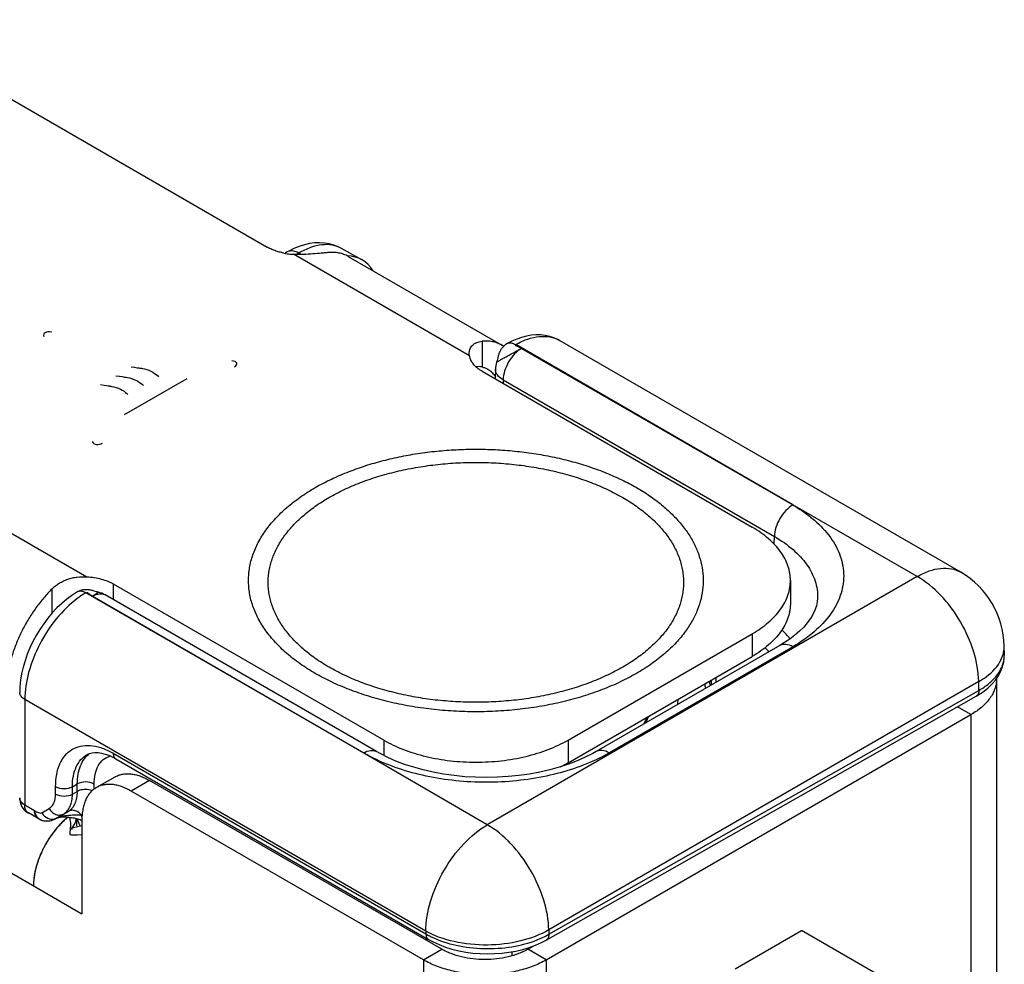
# Model space of a CAD drawing. Header units: inches. Extents: x 0 to 22, y 0 to 17.
# Tile 13 of 29: x 3.3 to 4.4, y 13.8 to 14.9. Entities that reach past the tile are written whole.
import ezdxf

# ---------------------------------------------------------------- set-up
doc = ezdxf.new("R2010")
doc.units = ezdxf.units.IN
doc.header["$LTSCALE"] = 1.21
doc.header["$MEASUREMENT"] = 0
doc.layers.get('0').update_dxf_attribs({"linetype": 'CONTINUOUS'})
for name, color, linetype in [('02___PRT_ALL_AXES', 7, 'CONTINUOUS'), ('03___PRT_ALL_CURVES', 7, 'CONTINUOUS'), ('FEATURES', 7, 'CONTINUOUS')]:
    doc.layers.add(name, color=color, linetype=linetype)

msp = doc.modelspace()

# ---------------------------------------------------------------- linework, layer by layer
at = {"color": 3, "linetype": 'CONTINUOUS'}
for p, q in [((1.9806, 14.6461), (3.3764, 13.8402)), ((4.4292, 14.1102), (4.4292, 11.6152)), ((3.911, 13.7871), (4.3999, 14.0694)), ((4.3999, 14.0694), (4.3999, 13.5126)), ((3.7695, 13.7871), (3.433, 13.9814)), ((3.3593, 13.9506), (3.3532, 13.9451)), ((3.3633, 13.9463), (3.3626, 13.9512)), ((3.3668, 13.9413), (3.3682, 13.9439)), ((3.3764, 13.9488), (3.3764, 13.8402)), ((3.3647, 13.9381), (3.3645, 13.9371)), ((3.3649, 13.9386), (3.3647, 13.9381)), ((3.3649, 13.9386), (3.3665, 13.9408)), ((3.3649, 13.9385), (3.3649, 13.9386)), ((3.3653, 13.9386), (3.3649, 13.9385)), ((3.3699, 13.9399), (3.3653, 13.9386)), ((3.3764, 13.9414), (3.3699, 13.9399)), ((3.3764, 13.9312), (3.371, 13.9308)), ((3.7695, 13.7871), (3.7695, 11.1915)), ((3.911, 13.7871), (3.911, 11.1915))]:
    msp.add_line(p, q, dxfattribs=at)
at = {"color": 7, "linetype": 'CONTINUOUS'}
for p, q in [((3.6128, 14.6019), (3.6103, 14.6004)), ((3.6144, 14.6028), (3.6128, 14.6019)), ((3.6147, 14.6027), (3.6128, 14.6019)), ((3.6204, 14.6058), (3.6144, 14.6028)), ((3.626, 14.6007), (3.6232, 14.5991)), ((3.629, 14.5991), (3.626, 14.6007)), ((3.6988, 14.593), (3.6754, 14.606)), ((4.3881, 14.2333), (3.9261, 14.5001)), ((4.1949, 14.3108), (3.8758, 14.4953)), ((3.8825, 14.491), (4.1949, 14.3108)), ((3.837, 14.4647), (4.1481, 14.285)), ((3.8525, 14.467), (3.8523, 14.4558)), ((3.8613, 14.4547), (3.8612, 14.4507)), ((3.8613, 14.4547), (4.1736, 14.2744)), ((4.3381, 14.2284), (4.1949, 14.3108)), ((4.1733, 14.2656), (4.1736, 14.2744)), ((4.3381, 14.2284), (3.8431, 13.9426)), ((3.7238, 14.0401), (3.4127, 14.2197)), ((4.192, 14.2238), (4.192, 14.1977)), ((3.7004, 14.0253), (3.3808, 14.2095)), ((3.3883, 14.2057), (3.3953, 14.2103)), ((3.7111, 14.0192), (3.3883, 14.2057)), ((3.3933, 14.2109), (3.3903, 14.2117)), ((3.7155, 14.0269), (3.4033, 14.2072)), ((4.2233, 14.2035), (4.2233, 14.2035)), ((3.936, 14.0401), (4.1481, 14.1626)), ((4.1481, 14.1626), (4.1481, 14.1364)), ((4.1798, 14.1489), (3.9683, 14.0269)), ((4.1948, 14.1475), (3.9833, 14.0254)), ((4.4383, 14.1382), (4.4381, 14.1482)), ((3.936, 14.0139), (4.1481, 14.1364)), ((4.4088, 14.1074), (3.9138, 13.8216)), ((4.1009, 14.1072), (4.1007, 14.1033)), ((4.1009, 14.1072), (4.1009, 14.1067)), ((4.409, 14.0973), (4.4088, 14.1074)), ((3.911, 13.81), (4.406, 14.0908)), ((3.9139, 13.8166), (4.409, 14.0973)), ((4.406, 14.0908), (4.4078, 14.0918)), ((4.406, 14.0908), (4.406, 14.0908)), ((4.4078, 14.0918), (4.4138, 14.0957)), ((3.3106, 14.0868), (3.3106, 13.9653)), ((3.7724, 13.8201), (3.3106, 14.0868)), ((4.3999, 14.0694), (4.3842, 14.0784)), ((3.7238, 14.0401), (3.7238, 14.0225)), ((3.936, 14.0401), (3.936, 14.0139)), ((3.3825, 14.0234), (3.3825, 14.0234)), ((3.4124, 14.0249), (3.7725, 13.817)), ((3.4153, 14.0186), (3.7753, 13.8107)), ((3.8431, 13.9426), (3.7111, 14.0192)), ((3.3654, 13.9865), (3.3711, 13.9896)), ((3.3711, 13.981), (3.3711, 13.9896)), ((3.3905, 13.9837), (3.3905, 13.9895)), ((3.4142, 13.9976), (3.393, 13.9854)), ((3.4542, 13.9937), (3.433, 13.9814)), ((3.7908, 13.7993), (3.4542, 13.9937)), ((3.3461, 13.978), (3.3461, 13.9866)), ((3.3654, 13.9779), (3.3654, 13.9865)), ((3.3654, 13.9779), (3.3711, 13.981)), ((3.3876, 13.9822), (3.3844, 13.983)), ((3.3219, 13.9588), (3.3106, 13.9653)), ((3.3261, 13.9497), (3.3147, 13.9562)), ((3.3219, 13.9588), (3.3223, 13.9569)), ((3.3302, 13.9565), (3.3386, 13.9614)), ((3.3467, 13.9501), (3.3551, 13.955)), ((3.3471, 13.9502), (3.3608, 13.9581)), ((3.3551, 13.955), (3.3608, 13.9581)), ((3.3762, 13.9519), (3.376, 13.9536)), ((3.3451, 13.9491), (3.3458, 13.9495)), ((3.3457, 13.9494), (3.3451, 13.9491)), ((3.3457, 13.9494), (3.3458, 13.9495)), ((3.3471, 13.9502), (3.3458, 13.9495)), ((3.347, 13.9502), (3.3471, 13.9502)), ((3.3488, 13.9508), (3.3497, 13.9511)), ((3.3497, 13.9511), (3.3508, 13.9513)), ((3.37, 13.9498), (3.37, 13.9413)), ((3.3718, 13.9477), (3.3714, 13.9495)), ((3.3729, 13.9447), (3.3718, 13.9477)), ((3.374, 13.942), (3.3729, 13.9447)), ((3.3644, 13.9385), (3.3646, 13.9372)), ((3.3708, 13.9401), (3.3699, 13.9399)), ((3.3744, 13.9413), (3.374, 13.942)), ((3.7724, 13.8201), (3.7725, 13.817)), ((3.9138, 13.8216), (3.9139, 13.8166)), ((4.1285, 13.777), (4.2048, 13.8211)), ((4.3374, 13.7445), (4.2048, 13.8211)), ((3.773, 13.812), (3.773, 13.8096)), ((3.7695, 13.7871), (3.7908, 13.7993)), ((3.8712, 13.7964), (3.8712, 13.7917)), ((3.8898, 13.7993), (3.8968, 13.8034)), ((3.911, 13.7871), (3.8898, 13.7993))]:
    msp.add_line(p, q, dxfattribs=at)
for points in [[(3.6754, 14.606), (3.6714, 14.608), (3.6664, 14.6099), (3.6611, 14.6114), (3.6556, 14.6122), (3.65, 14.6126), (3.6442, 14.6123), (3.6384, 14.6115), (3.6325, 14.6102), (3.6265, 14.6083), (3.6204, 14.6058)], [(3.9261, 14.5001), (3.9244, 14.501), (3.9198, 14.5031), (3.9149, 14.5048), (3.9098, 14.5059), (3.9045, 14.5065), (3.8991, 14.5066), (3.8936, 14.5061), (3.8881, 14.5051), (3.8825, 14.5036), (3.8769, 14.5017), (3.8712, 14.4992), (3.8659, 14.4964)], [(3.8659, 14.4964), (3.8654, 14.4961), (3.8645, 14.4955), (3.8637, 14.495), (3.863, 14.4944), (3.8623, 14.4938), (3.8616, 14.4931), (3.861, 14.4924), (3.8603, 14.4917), (3.8598, 14.491), (3.8593, 14.4903), (3.8588, 14.4895), (3.8583, 14.4888), (3.8579, 14.488), (3.8575, 14.4872), (3.8572, 14.4864), (3.8568, 14.4857), (3.8565, 14.4849), (3.8562, 14.4841), (3.856, 14.4833), (3.8557, 14.4825), (3.8555, 14.4817), (3.8553, 14.4809), (3.8551, 14.4801), (3.8543, 14.4771)], [(3.8543, 14.4771), (3.8541, 14.4763), (3.8539, 14.4756), (3.8537, 14.475)], [(3.3707, 14.2105), (3.3649, 14.2067), (3.3589, 14.2023), (3.3531, 14.1975), (3.3475, 14.1922), (3.3422, 14.1865), (3.3371, 14.1804), (3.3324, 14.1741), (3.3279, 14.1674), (3.3237, 14.1606), (3.3199, 14.1535), (3.3165, 14.1462), (3.3135, 14.1389), (3.3109, 14.1314), (3.3087, 14.1239), (3.307, 14.1164), (3.3057, 14.109), (3.305, 14.1016), (3.3048, 14.0949)], [(3.3731, 14.2117), (3.3722, 14.2113), (3.3713, 14.2108), (3.3707, 14.2105)], [(3.3903, 14.2117), (3.3895, 14.2119), (3.3887, 14.2121), (3.388, 14.2123), (3.3872, 14.2125), (3.3864, 14.2127), (3.3855, 14.2128), (3.3847, 14.2129), (3.3839, 14.2131), (3.383, 14.2132), (3.3821, 14.2132), (3.3812, 14.2132), (3.3804, 14.2132), (3.3795, 14.2132), (3.3786, 14.2131), (3.3776, 14.213), (3.3767, 14.2128), (3.3758, 14.2126), (3.3749, 14.2123), (3.374, 14.212), (3.3731, 14.2117)], [(3.3953, 14.2103), (3.3948, 14.2105), (3.3941, 14.2107), (3.3933, 14.2109)], [(4.2233, 14.2035), (4.223, 14.1993), (4.222, 14.1946), (4.2203, 14.1897), (4.218, 14.1848), (4.2151, 14.1799), (4.2115, 14.175), (4.2073, 14.1701), (4.2025, 14.1654), (4.1972, 14.1608), (4.1914, 14.1564)], [(4.1914, 14.1564), (4.1853, 14.1523), (4.1798, 14.1489)], [(4.4138, 14.0957), (4.4192, 14.0999), (4.4239, 14.1044), (4.428, 14.1092), (4.4315, 14.1142), (4.4342, 14.1194), (4.4363, 14.1248), (4.4376, 14.1303), (4.4382, 14.1359), (4.4383, 14.1382)], [(4.0624, 14.0812), (4.0625, 14.082), (4.0629, 14.0872)], [(4.0284, 14.0673), (4.0271, 14.0637), (4.0252, 14.0597)], [(4.0232, 14.0586), (4.025, 14.0617), (4.0274, 14.0667)], [(3.3825, 14.0234), (3.385, 14.0245), (3.3881, 14.0254), (3.3914, 14.0258)], [(3.3914, 14.0258), (3.3951, 14.0257), (3.399, 14.0251), (3.403, 14.0241), (3.4072, 14.0226)], [(3.4072, 14.0226), (3.4114, 14.0207), (3.4153, 14.0186)], [(3.9683, 14.0269), (3.9644, 14.0247), (3.9557, 14.0203), (3.9464, 14.0162), (3.9364, 14.0124), (3.9259, 14.0089), (3.9149, 14.0059), (3.9034, 14.0032), (3.8916, 14.001), (3.8795, 13.9993), (3.8672, 13.9981), (3.8547, 13.9973), (3.8422, 13.9971), (3.8296, 13.9973), (3.8172, 13.998), (3.8048, 13.9993), (3.7927, 14.001), (3.7809, 14.0031), (3.7694, 14.0057), (3.7584, 14.0088), (3.7479, 14.0122), (3.7379, 14.016), (3.7285, 14.0201), (3.7198, 14.0245), (3.7155, 14.0269)], [(3.347, 13.9502), (3.3471, 13.9502), (3.3475, 13.9504), (3.3481, 13.9506), (3.3488, 13.9508)], [(3.3508, 13.9513), (3.3519, 13.9514), (3.3532, 13.9516), (3.3545, 13.9517), (3.3558, 13.9517), (3.3572, 13.9517), (3.3586, 13.9516), (3.3601, 13.9515), (3.3615, 13.9514), (3.363, 13.9512), (3.3644, 13.951), (3.3659, 13.9508), (3.3673, 13.9505), (3.3687, 13.9502)], [(3.3687, 13.9502), (3.3701, 13.9498), (3.3715, 13.9494), (3.3729, 13.949), (3.3743, 13.9486), (3.3757, 13.9481), (3.3764, 13.9478)], [(3.7753, 13.8107), (3.7806, 13.8078), (3.7875, 13.8047), (3.7948, 13.8019), (3.8023, 13.7996), (3.8102, 13.7977), (3.8182, 13.7961), (3.8264, 13.795), (3.8347, 13.7943), (3.8431, 13.7941), (3.8514, 13.7943), (3.8598, 13.7948), (3.868, 13.7959), (3.876, 13.7973), (3.8838, 13.7992), (3.8914, 13.8014), (3.8987, 13.8041), (3.9056, 13.8072), (3.911, 13.81)]]:
    msp.add_lwpolyline(points, dxfattribs=at)
for centre, radius, start, end in [((3.8827, 14.4665), 0.0302, 163.6013, 179.0797), ((4.3381, 14.1467), 0.1, 0.8586, 59.9972), ((3.3882, 14.181), 0.0302, 60.0573, 76.3807), ((4.0773, 14.0567), 0.1521, 41.1488, 46.4291), ((4.0627, 14.0429), 0.144, 43.391, 45.9687), ((4.4058, 14.1478), 0.0323, 356.2258, 0.8538), ((4.4052, 14.1478), 0.0329, 348.7614, 356.2027), ((4.4053, 14.1377), 0.033, 353.507, 355.5487), ((4.4055, 14.1377), 0.0327, 355.5481, 359.5005), ((4.4056, 14.1377), 0.0326, 359.5037, 0.8601), ((3.959, 14.1133), 0.1477, 357.4107, 359.656), ((3.9944, 14.0854), 0.1011, 8.1434, 11.1299), ((3.9976, 14.0894), 0.103, 9.4627, 10.3829), ((3.9983, 14.0895), 0.1022, 8.0992, 9.4631), ((3.9989, 14.0896), 0.1017, 7.4078, 8.0984), ((3.9542, 14.1098), 0.1468, 358.9846, 359.7555), ((3.4156, 13.9997), 0.0232, 107.1199, 107.7399), ((3.3691, 13.9499), 0.0866, 59.9939, 61.3428), ((3.8845, 14.1967), 0.1978, 296.2426, 299.9833), ((3.862, 14.1422), 0.148, 296.2503, 299.9822), ((3.3249, 13.9735), 0.0201, 180.018, 187.4325), ((3.3115, 13.9735), 0.00674, 180.0121, 186.4539), ((3.3247, 13.9735), 0.02, 187.4349, 232.708), ((3.3247, 13.9734), 0.0199, 232.6241, 239.9745), ((3.3181, 13.962), 0.00674, 233.5147, 239.9848), ((3.3444, 13.9648), 0.0164, 210.0398, 219.9682), ((3.3704, 13.8428), 0.1109, 89.7177, 92.5676), ((3.3705, 13.8442), 0.1095, 87.116, 89.7394), ((3.3361, 13.967), 0.02, 239.9189, 274.7945), ((3.3351, 13.9616), 0.0144, 237.0094, 244.955), ((3.4114, 13.8379), 0.1296, 119.9915, 120.1578), ((3.822, 13.9034), 0.0996, 240.1427, 243.2192), ((3.8264, 13.9119), 0.1092, 243.2174, 246.1974)]:
    msp.add_arc(centre, radius, start, end, dxfattribs=at)
at = {"color": 3, "linetype": 'CONTINUOUS'}
for centre, radius, start, end in [((4.396, 14.1102), 0.0332, 359.99, 1.0918), ((3.4238, 13.874), 0.1002, 133.6434, 136.566), ((3.4244, 13.8735), 0.1009, 134.8317, 135.1701), ((3.4195, 13.8786), 0.0938, 130.9132, 133.6595), ((3.4155, 13.8832), 0.0878, 128.864, 130.9203), ((3.4147, 13.8843), 0.0864, 128.8504, 129.8548), ((3.3166, 13.9418), 0.047, 1.8831, 5.4853), ((3.3445, 13.9536), 0.0257, 348.6, 351.5012), ((3.3512, 13.9514), 0.0186, 325.2676, 327.1706), ((3.3915, 13.8724), 0.071, 175.8517, 179.9282)]:
    msp.add_arc(centre, radius, start, end, dxfattribs=at)
at = {"color": 7, "linetype": 'CONTINUOUS'}
msp.add_ellipse((3.6496, 14.5059), major_axis=(0.0493, 0.087), ratio=0.572358, start_param=5.973967, end_param=6.584055, dxfattribs=at)
for points, knots in [([(3.6189, 14.6031), (3.6185, 14.6031), (3.6171, 14.6032), (3.6157, 14.603), (3.6147, 14.6027)], [0, 0, 0, 0, 0.261813, 1, 1, 1, 1]), ([(3.626, 14.6007), (3.6254, 14.601), (3.6232, 14.6022), (3.6207, 14.6029), (3.6189, 14.6031)], [0, 0, 0, 0, 0.270234, 1, 1, 1, 1]), ([(3.6754, 14.606), (3.6721, 14.6078), (3.6646, 14.6104), (3.6522, 14.6106), (3.639, 14.6073), (3.6303, 14.6032), (3.626, 14.6007)], [0, 0, 0, 0, 0.216954, 0.450105, 0.709771, 1, 1, 1, 1]), ([(3.8758, 14.4953), (3.8802, 14.4978), (3.889, 14.502), (3.9025, 14.5051), (3.9152, 14.5048), (3.9228, 14.502), (3.9261, 14.5001)], [0, 0, 0, 0, 0.289121, 0.548303, 0.781828, 1, 1, 1, 1]), ([(3.8537, 14.475), (3.8538, 14.4751), (3.854, 14.4753), (3.8545, 14.4756), (3.8554, 14.4761), (3.8565, 14.4768), (3.8579, 14.4776), (3.8603, 14.4789), (3.8637, 14.4809), (3.8683, 14.4834), (3.8731, 14.486), (3.8779, 14.4886), (3.881, 14.4902), (3.8825, 14.491)], [0, 0, 0, 0, 0.007418, 0.026083, 0.055755, 0.095852, 0.14575, 0.20456, 0.344461, 0.505617, 0.676544, 0.84564, 1, 1, 1, 1]), ([(3.8825, 14.491), (3.8795, 14.4893), (3.8739, 14.4846), (3.8673, 14.4756), (3.8627, 14.4654), (3.8613, 14.4582), (3.8613, 14.4547)], [0, 0, 0, 0, 0.236742, 0.498927, 0.761702, 1, 1, 1, 1]), ([(3.8659, 14.4964), (3.8673, 14.4972), (3.8709, 14.4977), (3.8742, 14.4963), (3.8758, 14.4953)], [0, 0, 0, 0, 0.448591, 1, 1, 1, 1]), ([(3.8825, 14.491), (3.8822, 14.4913), (3.8814, 14.4916), (3.8799, 14.4923), (3.8781, 14.4929), (3.8766, 14.4936), (3.8757, 14.4941), (3.8753, 14.4945), (3.8753, 14.4951), (3.8756, 14.4952), (3.8758, 14.4953)], [0, 0, 0, 0, 0.133444, 0.291683, 0.541391, 0.757912, 0.838165, 0.894806, 0.937417, 1, 1, 1, 1]), ([(3.8613, 14.4547), (3.8588, 14.4562), (3.8554, 14.4588), (3.8529, 14.4635), (3.8525, 14.4659), (3.8525, 14.467)], [0, 0, 0, 0, 0.550381, 0.783396, 1, 1, 1, 1]), ([(3.6448, 14.3307), (3.6502, 14.3338), (3.6615, 14.3397), (3.6794, 14.3476), (3.6983, 14.3546), (3.7182, 14.3607), (3.7389, 14.3657), (3.7603, 14.3697), (3.7822, 14.3726), (3.8045, 14.3744), (3.8269, 14.3751), (3.8494, 14.3747), (3.8717, 14.3732), (3.8937, 14.3705), (3.9152, 14.3669), (3.9361, 14.3621), (3.9563, 14.3563), (3.9755, 14.3496), (3.9936, 14.3419), (4.0106, 14.3334), (4.0262, 14.3241), (4.0403, 14.314), (4.053, 14.3032), (4.0639, 14.2918), (4.0732, 14.28), (4.0807, 14.2677), (4.0863, 14.255), (4.09, 14.2421), (4.0918, 14.229), (4.0916, 14.2159), (4.0894, 14.2029), (4.0853, 14.19), (4.0793, 14.1774), (4.0742, 14.1695), (4.0714, 14.1656)], [0, 0, 0, 0, 0.032056, 0.065402, 0.09992, 0.13549, 0.171973, 0.209207, 0.247021, 0.285234, 0.323661, 0.362113, 0.400401, 0.438337, 0.475743, 0.512442, 0.548275, 0.583093, 0.616767, 0.64919, 0.68028, 0.709988, 0.738301, 0.765246, 0.790902, 0.815398, 0.838921, 0.861709, 0.88405, 0.906261, 0.928667, 0.951583, 0.975283, 1, 1, 1, 1]), ([(3.6608, 14.3193), (3.6665, 14.3226), (3.6784, 14.3288), (3.6972, 14.3368), (3.7173, 14.3437), (3.7385, 14.3495), (3.7606, 14.354), (3.7833, 14.3573), (3.8065, 14.3593), (3.8299, 14.36), (3.8533, 14.3593), (3.8765, 14.3573), (3.8992, 14.354), (3.9213, 14.3495), (3.9425, 14.3437), (3.9626, 14.3368), (3.9814, 14.3288), (3.9988, 14.3197), (4.0122, 14.3112), (4.0219, 14.304), (4.0287, 14.2985), (4.035, 14.2928), (4.0408, 14.2869), (4.0461, 14.2808), (4.0523, 14.2727), (4.0589, 14.2621), (4.0638, 14.251), (4.0665, 14.242), (4.0679, 14.2352), (4.0688, 14.2285), (4.0691, 14.2217), (4.0688, 14.2149), (4.0679, 14.2081), (4.0665, 14.2014), (4.0638, 14.1924), (4.0589, 14.1812), (4.0509, 14.1684), (4.0408, 14.1562), (4.0286, 14.1445), (4.0146, 14.1337), (4.0044, 14.1272), (3.999, 14.1241)], [0, 0, 0, 0, 0.03253, 0.066532, 0.101848, 0.138316, 0.175733, 0.213878, 0.252517, 0.291405, 0.330292, 0.368929, 0.407074, 0.444491, 0.480962, 0.516285, 0.550291, 0.582837, 0.613826, 0.628723, 0.643216, 0.657309, 0.671008, 0.684326, 0.697279, 0.722169, 0.74593, 0.757492, 0.768898, 0.780197, 0.791443, 0.802688, 0.813988, 0.825394, 0.836958, 0.860719, 0.885611, 0.911869, 0.939646, 0.969026, 1, 1, 1, 1]), ([(4.015, 14.1169), (4.0088, 14.1134), (3.9958, 14.1066), (3.9751, 14.0978), (3.9531, 14.0902), (3.9299, 14.0839), (3.9058, 14.0789), (3.8809, 14.0753), (3.8555, 14.0732), (3.8299, 14.0724), (3.8043, 14.0732), (3.7789, 14.0753), (3.754, 14.0789), (3.7299, 14.0839), (3.7067, 14.0902), (3.6847, 14.0978), (3.664, 14.1066), (3.645, 14.1165), (3.6304, 14.1258), (3.6197, 14.1337), (3.6123, 14.1397), (3.6054, 14.146), (3.5991, 14.1524), (3.5933, 14.1591), (3.5864, 14.168), (3.5792, 14.1795), (3.5739, 14.1917), (3.5709, 14.2016), (3.5693, 14.2089), (3.5684, 14.2164), (3.5681, 14.2238), (3.5684, 14.2312), (3.5693, 14.2387), (3.5709, 14.246), (3.5739, 14.2559), (3.5792, 14.2681), (3.588, 14.2821), (3.5991, 14.2955), (3.6123, 14.3082), (3.6277, 14.3201), (3.6389, 14.3272), (3.6448, 14.3307)], [0, 0, 0, 0, 0.03253, 0.066531, 0.101848, 0.138315, 0.175733, 0.213878, 0.252517, 0.291405, 0.330292, 0.368929, 0.407074, 0.444491, 0.480962, 0.516286, 0.550291, 0.582837, 0.613826, 0.628723, 0.643216, 0.657309, 0.671008, 0.684326, 0.697279, 0.72217, 0.74593, 0.757492, 0.768898, 0.780197, 0.791443, 0.802688, 0.813988, 0.825394, 0.836958, 0.860719, 0.885611, 0.911869, 0.939647, 0.969026, 1, 1, 1, 1]), ([(3.999, 14.1241), (3.9933, 14.1208), (3.9814, 14.1146), (3.9626, 14.1066), (3.9425, 14.0996), (3.9213, 14.0939), (3.8992, 14.0893), (3.8765, 14.086), (3.8533, 14.0841), (3.8299, 14.0834), (3.8065, 14.0841), (3.7833, 14.086), (3.7606, 14.0893), (3.7385, 14.0939), (3.7173, 14.0996), (3.6972, 14.1066), (3.6784, 14.1146), (3.661, 14.1237), (3.6476, 14.1321), (3.6379, 14.1393), (3.6311, 14.1449), (3.6248, 14.1506), (3.619, 14.1565), (3.6137, 14.1625), (3.6075, 14.1707), (3.6009, 14.1812), (3.596, 14.1924), (3.5933, 14.2014), (3.5919, 14.2081), (3.591, 14.2149), (3.5907, 14.2217), (3.591, 14.2285), (3.5919, 14.2353), (3.5933, 14.242), (3.596, 14.251), (3.6009, 14.2621), (3.6089, 14.2749), (3.619, 14.2872), (3.6312, 14.2988), (3.6452, 14.3097), (3.6554, 14.3162), (3.6608, 14.3193)], [0, 0, 0, 0, 0.03253, 0.066532, 0.101848, 0.138316, 0.175733, 0.213879, 0.252517, 0.291405, 0.330292, 0.36893, 0.407074, 0.444491, 0.480962, 0.516286, 0.550291, 0.582837, 0.613826, 0.628723, 0.643216, 0.657309, 0.671008, 0.684326, 0.697279, 0.722169, 0.74593, 0.757492, 0.768898, 0.780197, 0.791443, 0.802688, 0.813988, 0.825394, 0.836957, 0.860719, 0.885611, 0.911869, 0.939646, 0.969026, 1, 1, 1, 1]), ([(4.1948, 14.3107), (4.1918, 14.309), (4.1861, 14.3043), (4.1795, 14.2953), (4.175, 14.2852), (4.1736, 14.2779), (4.1736, 14.2744)], [0, 0, 0, 0, 0.236707, 0.498914, 0.761711, 1, 1, 1, 1]), ([(4.1949, 14.3108), (4.1993, 14.3082), (4.2078, 14.3027), (4.223, 14.2909), (4.2385, 14.2747), (4.2505, 14.2526), (4.2547, 14.2291), (4.2505, 14.2056), (4.2385, 14.1835), (4.2195, 14.1635), (4.2035, 14.1525), (4.1948, 14.1475)], [0, 0, 0, 0, 0.074187, 0.144743, 0.274398, 0.391026, 0.499956, 0.608883, 0.725508, 0.855145, 1, 1, 1, 1]), ([(4.192, 14.2238), (4.192, 14.2252), (4.1919, 14.2281), (4.1914, 14.2323), (4.1905, 14.2365), (4.1888, 14.2422), (4.1857, 14.2492), (4.1807, 14.2572), (4.1743, 14.2649), (4.1667, 14.2722), (4.1579, 14.279), (4.1515, 14.2831), (4.1481, 14.285)], [0, 0, 0, 0, 0.053916, 0.108091, 0.162776, 0.218213, 0.332138, 0.451467, 0.577346, 0.71056, 0.851506, 1, 1, 1, 1]), ([(4.1736, 14.2744), (4.1812, 14.2701), (4.1949, 14.2606), (4.2113, 14.2432), (4.2214, 14.2239), (4.2235, 14.2101), (4.2233, 14.2035)], [0, 0, 0, 0, 0.290157, 0.549141, 0.781893, 1, 1, 1, 1]), ([(4.3381, 14.2284), (4.3425, 14.2309), (4.3512, 14.2351), (4.3647, 14.2383), (4.3772, 14.238), (4.3848, 14.2353), (4.3881, 14.2333)], [0, 0, 0, 0, 0.289778, 0.549072, 0.782228, 1, 1, 1, 1]), ([(4.4088, 14.1074), (4.4086, 14.1189), (4.4041, 14.1431), (4.3889, 14.177), (4.3668, 14.2069), (4.348, 14.2227), (4.3381, 14.2284)], [0, 0, 0, 0, 0.238292, 0.501083, 0.763285, 1, 1, 1, 1]), ([(4.1481, 14.1626), (4.1515, 14.1645), (4.1579, 14.1686), (4.1667, 14.1754), (4.1743, 14.1827), (4.1807, 14.1904), (4.1857, 14.1984), (4.1888, 14.2054), (4.1905, 14.2111), (4.1914, 14.2153), (4.1919, 14.2195), (4.192, 14.2224), (4.192, 14.2238)], [0, 0, 0, 0, 0.148494, 0.28944, 0.422654, 0.548533, 0.667862, 0.781787, 0.837224, 0.891909, 0.946084, 1, 1, 1, 1]), ([(3.371, 14.203), (3.3622, 14.1964), (3.3458, 14.1801), (3.3269, 14.1511), (3.3142, 14.1194), (3.3106, 14.0973), (3.3106, 14.0868)], [0, 0, 0, 0, 0.24504, 0.507852, 0.766457, 1, 1, 1, 1]), ([(3.3808, 14.2095), (3.3791, 14.2105), (3.3758, 14.2119), (3.3721, 14.2113), (3.3707, 14.2105)], [0, 0, 0, 0, 0.550124, 1, 1, 1, 1]), ([(3.3808, 14.2095), (3.38, 14.2091), (3.3766, 14.207), (3.3734, 14.2048), (3.371, 14.203)], [0, 0, 0, 0, 0.243692, 1, 1, 1, 1]), ([(3.3883, 14.2057), (3.3876, 14.206), (3.3863, 14.207), (3.3848, 14.2083), (3.3835, 14.2092), (3.3826, 14.2097), (3.3817, 14.2099), (3.3811, 14.2097), (3.3808, 14.2095)], [0, 0, 0, 0, 0.269938, 0.551781, 0.680817, 0.795512, 0.897439, 1, 1, 1, 1]), ([(3.3883, 14.2057), (3.3891, 14.2062), (3.3924, 14.2078), (3.3961, 14.2087), (3.3988, 14.2085)], [0, 0, 0, 0, 0.278991, 1, 1, 1, 1]), ([(3.3988, 14.2085), (3.3992, 14.2085), (3.4007, 14.2083), (3.4022, 14.2077), (3.4033, 14.2072)], [0, 0, 0, 0, 0.258054, 1, 1, 1, 1]), ([(4.192, 14.1977), (4.192, 14.1963), (4.1919, 14.1934), (4.1914, 14.1892), (4.1905, 14.1849), (4.1888, 14.1793), (4.1857, 14.1723), (4.1807, 14.1643), (4.1743, 14.1566), (4.1667, 14.1493), (4.1579, 14.1425), (4.1515, 14.1384), (4.1481, 14.1364)], [0, 0, 0, 0, 0.053916, 0.108091, 0.162776, 0.218213, 0.332138, 0.451467, 0.577346, 0.71056, 0.851506, 1, 1, 1, 1]), ([(4.0714, 14.1656), (4.068, 14.1609), (4.0624, 14.1542), (4.0541, 14.1457), (4.0449, 14.1374), (4.032, 14.1274), (4.0208, 14.1203), (4.015, 14.1169)], [0, 0, 0, 0, 0.229672, 0.349449, 0.472637, 0.729411, 1, 1, 1, 1]), ([(4.1948, 14.1475), (4.1923, 14.1489), (4.1883, 14.1505), (4.183, 14.1503), (4.1808, 14.1495), (4.1798, 14.1489)], [0, 0, 0, 0, 0.547698, 0.781681, 1, 1, 1, 1]), ([(4.4347, 14.133), (4.435, 14.1337), (4.4362, 14.1364), (4.4371, 14.1393), (4.4375, 14.1414)], [0, 0, 0, 0, 0.255709, 1, 1, 1, 1]), ([(4.4088, 14.1074), (4.4118, 14.1091), (4.422, 14.1157), (4.431, 14.1251), (4.4347, 14.133)], [0, 0, 0, 0, 0.280613, 1, 1, 1, 1]), ([(4.409, 14.0973), (4.413, 14.0996), (4.4204, 14.1046), (4.4295, 14.1135), (4.4356, 14.1233), (4.4377, 14.1305), (4.4381, 14.134)], [0, 0, 0, 0, 0.288116, 0.547915, 0.782542, 1, 1, 1, 1]), ([(3.3106, 14.0868), (3.309, 14.0877), (3.3061, 14.0899), (3.3048, 14.0934), (3.3048, 14.0949)], [0, 0, 0, 0, 0.550744, 1, 1, 1, 1]), ([(4.409, 14.0973), (4.409, 14.096), (4.4087, 14.0934), (4.407, 14.0913), (4.406, 14.0908)], [0, 0, 0, 0, 0.551597, 1, 1, 1, 1]), ([(3.3461, 13.9866), (3.3461, 13.9913), (3.3468, 14.0002), (3.3504, 14.0124), (3.3563, 14.0224), (3.3646, 14.0297), (3.3748, 14.0337), (3.3863, 14.0343), (3.3986, 14.0317), (3.4066, 14.0281), (3.4107, 14.0259)], [0, 0, 0, 0, 0.145524, 0.275991, 0.393482, 0.503037, 0.612047, 0.728081, 0.856574, 1, 1, 1, 1]), ([(3.7238, 14.0401), (3.7274, 14.038), (3.7348, 14.0341), (3.7467, 14.0291), (3.7593, 14.0247), (3.7726, 14.0211), (3.7864, 14.0183), (3.8007, 14.0162), (3.8152, 14.015), (3.8299, 14.0146), (3.8446, 14.015), (3.8591, 14.0162), (3.8734, 14.0183), (3.8872, 14.0211), (3.9005, 14.0247), (3.9131, 14.0291), (3.925, 14.0341), (3.9324, 14.038), (3.936, 14.0401)], [0, 0, 0, 0, 0.055812, 0.11418, 0.174792, 0.237354, 0.301548, 0.366993, 0.433284, 0.5, 0.566716, 0.633007, 0.698452, 0.762646, 0.825208, 0.88582, 0.944188, 1, 1, 1, 1]), ([(3.3654, 13.9865), (3.3654, 13.9906), (3.3661, 13.9984), (3.3693, 14.0092), (3.3747, 14.0178), (3.3798, 14.0219), (3.3825, 14.0234)], [0, 0, 0, 0, 0.289955, 0.548977, 0.781887, 1, 1, 1, 1]), ([(3.3711, 13.9896), (3.3712, 13.9934), (3.3717, 14.0005), (3.3743, 14.0104), (3.3788, 14.0187), (3.383, 14.023), (3.3852, 14.0246)], [0, 0, 0, 0, 0.287527, 0.547228, 0.782134, 1, 1, 1, 1]), ([(3.3905, 13.9895), (3.3905, 13.9934), (3.3911, 14.0007), (3.3946, 14.0105), (3.4004, 14.018), (3.4058, 14.0209), (3.4086, 14.0218)], [0, 0, 0, 0, 0.292838, 0.550153, 0.780023, 1, 1, 1, 1]), ([(3.4124, 14.0249), (3.4124, 14.0236), (3.4128, 14.0211), (3.4144, 14.0191), (3.4153, 14.0186)], [0, 0, 0, 0, 0.550747, 1, 1, 1, 1]), ([(3.7119, 14.0193), (3.7109, 14.0197), (3.7071, 14.0217), (3.7032, 14.0237), (3.7004, 14.0253)], [0, 0, 0, 0, 0.253853, 1, 1, 1, 1]), ([(3.7005, 14.0254), (3.703, 14.0268), (3.707, 14.0284), (3.7123, 14.0283), (3.7145, 14.0274), (3.7155, 14.0269)], [0, 0, 0, 0, 0.547704, 0.78168, 1, 1, 1, 1]), ([(3.9833, 14.0254), (3.9808, 14.0268), (3.9769, 14.0284), (3.9716, 14.0283), (3.9693, 14.0274), (3.9683, 14.0269)], [0, 0, 0, 0, 0.547704, 0.78168, 1, 1, 1, 1]), ([(3.9719, 14.0193), (3.9528, 14.0098), (3.9099, 13.996), (3.8534, 13.9904), (3.8069, 13.9927), (3.773, 13.998), (3.7411, 14.0066), (3.7213, 14.0147), (3.7119, 14.0193)], [0, 0, 0, 0, 0.239333, 0.499537, 0.63119, 0.760106, 0.883767, 1, 1, 1, 1]), ([(3.4142, 13.9976), (3.4155, 13.9984), (3.4183, 13.9997), (3.4228, 14.001), (3.4276, 14.0015), (3.4326, 14.0013), (3.4379, 14.0004), (3.4433, 13.9989), (3.4488, 13.9966), (3.4524, 13.9947), (3.4542, 13.9937)], [0, 0, 0, 0, 0.108019, 0.218068, 0.33198, 0.451313, 0.577245, 0.710595, 0.851595, 1, 1, 1, 1]), ([(3.3905, 13.9895), (3.3876, 13.9912), (3.3808, 13.9925), (3.374, 13.9913), (3.3711, 13.9896)], [0, 0, 0, 0, 0.498873, 1, 1, 1, 1]), ([(3.3386, 13.9614), (3.3398, 13.9621), (3.3421, 13.964), (3.3454, 13.9694), (3.3461, 13.9745), (3.3461, 13.978)], [0, 0, 0, 0, 0.218428, 0.452345, 1, 1, 1, 1]), ([(3.3461, 13.9866), (3.349, 13.985), (3.3558, 13.9836), (3.3626, 13.9849), (3.3654, 13.9865)], [0, 0, 0, 0, 0.498873, 1, 1, 1, 1]), ([(3.3461, 13.978), (3.349, 13.9763), (3.3558, 13.975), (3.3626, 13.9763), (3.3654, 13.9779)], [0, 0, 0, 0, 0.498873, 1, 1, 1, 1]), ([(3.3551, 13.955), (3.3567, 13.9559), (3.3598, 13.9585), (3.3631, 13.9639), (3.3651, 13.9705), (3.3654, 13.9753), (3.3654, 13.9779)], [0, 0, 0, 0, 0.217356, 0.450471, 0.709907, 1, 1, 1, 1]), ([(3.3608, 13.9581), (3.3624, 13.9591), (3.3655, 13.9617), (3.3688, 13.9671), (3.3708, 13.9737), (3.3712, 13.9785), (3.3711, 13.981)], [0, 0, 0, 0, 0.218173, 0.451447, 0.710538, 1, 1, 1, 1]), ([(3.3844, 13.983), (3.382, 13.9833), (3.3775, 13.9834), (3.373, 13.9821), (3.3711, 13.981)], [0, 0, 0, 0, 0.52138, 1, 1, 1, 1]), ([(3.3106, 13.9653), (3.3091, 13.9662), (3.3064, 13.9682), (3.305, 13.9713), (3.3048, 13.9728)], [0, 0, 0, 0, 0.548359, 1, 1, 1, 1]), ([(3.3141, 13.9566), (3.3129, 13.9575), (3.311, 13.9603), (3.3106, 13.9636), (3.3106, 13.9653)], [0, 0, 0, 0, 0.451622, 1, 1, 1, 1]), ([(3.3219, 13.9588), (3.3234, 13.958), (3.3258, 13.9566), (3.3291, 13.9559), (3.3302, 13.9565)], [0, 0, 0, 0, 0.56768, 1, 1, 1, 1]), ([(3.326, 13.9497), (3.3247, 13.9504), (3.3224, 13.9534), (3.3219, 13.9569), (3.3219, 13.9588)], [0, 0, 0, 0, 0.449225, 1, 1, 1, 1]), ([(3.3223, 13.9569), (3.3224, 13.9562), (3.3228, 13.9547), (3.3241, 13.952), (3.3259, 13.9504), (3.3272, 13.9495)], [0, 0, 0, 0, 0.242108, 0.481617, 1, 1, 1, 1]), ([(3.3318, 13.9542), (3.3337, 13.952), (3.3374, 13.9493), (3.343, 13.9488), (3.3456, 13.9495), (3.3467, 13.9501)], [0, 0, 0, 0, 0.526907, 0.769421, 1, 1, 1, 1]), ([(3.3386, 13.9614), (3.3395, 13.9599), (3.3417, 13.9571), (3.346, 13.9544), (3.3508, 13.9535), (3.3538, 13.9543), (3.3551, 13.955)], [0, 0, 0, 0, 0.27252, 0.532546, 0.773636, 1, 1, 1, 1]), ([(3.3655, 13.9536), (3.3625, 13.9535), (3.3579, 13.9531), (3.3517, 13.952), (3.3485, 13.951), (3.3471, 13.9502)], [0, 0, 0, 0, 0.472765, 0.737387, 1, 1, 1, 1]), ([(3.376, 13.9536), (3.3741, 13.956), (3.3704, 13.9588), (3.3646, 13.9595), (3.3619, 13.9588), (3.3608, 13.9581)], [0, 0, 0, 0, 0.527514, 0.769979, 1, 1, 1, 1]), ([(3.329, 13.9485), (3.3296, 13.9482), (3.3324, 13.9471), (3.3355, 13.9469), (3.3378, 13.947)], [0, 0, 0, 0, 0.242278, 1, 1, 1, 1]), ([(3.3458, 13.9495), (3.3456, 13.9494), (3.3446, 13.949), (3.346, 13.9497), (3.3463, 13.9499)], [0, 0, 0, 0, 0.331574, 1, 1, 1, 1]), ([(3.7724, 13.8201), (3.7724, 13.8317), (3.7768, 13.8562), (3.7919, 13.8905), (3.8141, 13.9208), (3.8331, 13.9368), (3.8431, 13.9426)], [0, 0, 0, 0, 0.237217, 0.499992, 0.76277, 1, 1, 1, 1]), ([(3.9138, 13.8216), (3.9137, 13.8331), (3.9091, 13.8573), (3.8939, 13.8912), (3.8719, 13.9211), (3.8531, 13.9369), (3.8431, 13.9426)], [0, 0, 0, 0, 0.238292, 0.501083, 0.763285, 1, 1, 1, 1]), ([(3.9138, 13.8216), (3.9038, 13.8158), (3.8805, 13.8072), (3.8432, 13.8029), (3.8059, 13.8064), (3.7825, 13.8145), (3.7724, 13.8201)], [0, 0, 0, 0, 0.237778, 0.501106, 0.763833, 1, 1, 1, 1]), ([(3.7725, 13.817), (3.7725, 13.8157), (3.7728, 13.8132), (3.7744, 13.8112), (3.7753, 13.8107)], [0, 0, 0, 0, 0.550744, 1, 1, 1, 1]), ([(3.7823, 13.812), (3.7915, 13.808), (3.8116, 13.802), (3.8431, 13.7991), (3.8747, 13.8018), (3.8948, 13.8076), (3.904, 13.8116)], [0, 0, 0, 0, 0.241134, 0.50019, 0.759146, 1, 1, 1, 1]), ([(3.904, 13.8116), (3.9048, 13.812), (3.9082, 13.8135), (3.9115, 13.8152), (3.9139, 13.8166)], [0, 0, 0, 0, 0.255887, 1, 1, 1, 1]), ([(3.9139, 13.8166), (3.9139, 13.8152), (3.9136, 13.8127), (3.9119, 13.8106), (3.911, 13.81)], [0, 0, 0, 0, 0.551585, 1, 1, 1, 1]), ([(3.8898, 13.7993), (3.8881, 13.7984), (3.8846, 13.7966), (3.8771, 13.7934), (3.8669, 13.7903), (3.8538, 13.788), (3.8403, 13.7873), (3.8267, 13.788), (3.8136, 13.7903), (3.8034, 13.7934), (3.7959, 13.7966), (3.7924, 13.7984), (3.7908, 13.7993)], [0, 0, 0, 0, 0.055746, 0.114139, 0.237398, 0.367003, 0.5, 0.632997, 0.762602, 0.885861, 0.944254, 1, 1, 1, 1])]:
    msp.add_open_spline(points, degree=3, knots=knots, dxfattribs=at)
at = {"color": 3, "linetype": 'CONTINUOUS'}
for points, knots in [([(4.4292, 14.1102), (4.4292, 14.1083), (4.4289, 14.1045), (4.4274, 14.0988), (4.425, 14.0933), (4.4216, 14.088), (4.4174, 14.0828), (4.4123, 14.078), (4.4064, 14.0734), (4.4021, 14.0707), (4.3999, 14.0694)], [0, 0, 0, 0, 0.108025, 0.218075, 0.331988, 0.451323, 0.57726, 0.71062, 0.851615, 1, 1, 1, 1]), ([(3.433, 13.9814), (3.4312, 13.9825), (3.4276, 13.9844), (3.4221, 13.9866), (3.4167, 13.9882), (3.4114, 13.9891), (3.4064, 13.9892), (3.4016, 13.9887), (3.3971, 13.9875), (3.3943, 13.9862), (3.393, 13.9854)], [0, 0, 0, 0, 0.148405, 0.289405, 0.422755, 0.548687, 0.66802, 0.781932, 0.891981, 1, 1, 1, 1]), ([(3.393, 13.9854), (3.3917, 13.9846), (3.3891, 13.9829), (3.3858, 13.9796), (3.3829, 13.9757), (3.3806, 13.9712), (3.3787, 13.9663), (3.3774, 13.9608), (3.3766, 13.9549), (3.3764, 13.9509), (3.3764, 13.9488)], [0, 0, 0, 0, 0.108022, 0.218073, 0.331987, 0.451321, 0.577252, 0.710601, 0.851598, 1, 1, 1, 1]), ([(3.3528, 13.9447), (3.348, 13.9398), (3.3391, 13.9289), (3.3306, 13.9136), (3.3255, 13.9007), (3.3227, 13.891), (3.321, 13.8816), (3.3205, 13.8754), (3.3205, 13.8724)], [0, 0, 0, 0, 0.255335, 0.51728, 0.645879, 0.77025, 0.88873, 1, 1, 1, 1]), ([(3.371, 13.9308), (3.3703, 13.9308), (3.3691, 13.9307), (3.3673, 13.9306), (3.3659, 13.9306), (3.3648, 13.9306), (3.364, 13.9308), (3.3634, 13.931), (3.3631, 13.9313), (3.3629, 13.9316), (3.3628, 13.9321), (3.3627, 13.9328), (3.3628, 13.9337), (3.3629, 13.9348), (3.3631, 13.9361), (3.3633, 13.9375), (3.3635, 13.94), (3.3635, 13.9419), (3.3635, 13.9433)], [0, 0, 0, 0, 0.104527, 0.19034, 0.259136, 0.312793, 0.353632, 0.384996, 0.398741, 0.412197, 0.441106, 0.47632, 0.519999, 0.573126, 0.636267, 0.709909, 0.794608, 1, 1, 1, 1]), ([(3.3682, 13.9439), (3.3684, 13.9442), (3.369, 13.9457), (3.3694, 13.9473), (3.3697, 13.9485)], [0, 0, 0, 0, 0.223111, 1, 1, 1, 1]), ([(3.911, 13.7871), (3.9086, 13.7857), (3.9036, 13.7831), (3.8929, 13.7786), (3.8783, 13.7741), (3.8596, 13.7709), (3.8403, 13.7698), (3.8209, 13.7709), (3.8022, 13.7741), (3.7876, 13.7786), (3.7769, 13.7831), (3.7719, 13.7857), (3.7695, 13.7871)], [0, 0, 0, 0, 0.055792, 0.114189, 0.23739, 0.366994, 0.5, 0.633006, 0.76261, 0.885811, 0.944208, 1, 1, 1, 1])]:
    msp.add_open_spline(points, degree=3, knots=knots, dxfattribs=at)
at = {"color": 7, "linetype": 'CONTINUOUS'}
msp.add_open_spline([(3.3378, 13.947), (3.3403, 13.9473), (3.3428, 13.948), (3.3451, 13.9491)], degree=3, dxfattribs=at)
at = {"layer": '02___PRT_ALL_AXES', "color": 7, "linetype": 'CONTINUOUS'}
msp.add_line((3.6829, 14.5968), (3.8597, 14.4947), dxfattribs=at)
at = {"layer": '03___PRT_ALL_CURVES', "color": 40, "linetype": 'CONTINUOUS'}
for p, q in [((3.4255, 14.415), (3.4976, 14.4564)), ((3.3577, 13.9492), (3.356, 13.9478)), ((3.3604, 13.9515), (3.3577, 13.9492)), ((3.3764, 13.9414), (3.3764, 13.8402)), ((3.3208, 13.8779), (3.3205, 13.8724))]:
    msp.add_line(p, q, dxfattribs=at)
for points in [[(3.3416, 14.5097), (3.335, 14.5107), (3.331, 14.5084), (3.3327, 14.5046)], [(3.552, 14.4698), (3.5569, 14.4726), (3.5554, 14.4758), (3.5488, 14.4768)], [(3.4329, 14.4698), (3.4462, 14.4677), (3.4412, 14.4688), (3.4484, 14.4673)], [(3.4484, 14.4673), (3.4555, 14.4658), (3.4617, 14.4615), (3.4646, 14.4584)], [(3.4156, 14.4595), (3.4289, 14.4574), (3.4238, 14.4584), (3.431, 14.4569)], [(3.431, 14.4569), (3.4381, 14.4554), (3.4443, 14.4512), (3.4472, 14.4481)], [(3.3978, 14.4493), (3.411, 14.4472), (3.406, 14.4482), (3.4132, 14.4467)], [(3.4132, 14.4467), (3.4203, 14.4452), (3.4265, 14.441), (3.4294, 14.4379)], [(3.3882, 14.3839), (3.39, 14.38), (3.3954, 14.3792), (3.4002, 14.382)]]:
    msp.add_open_spline(points, degree=3, dxfattribs=at)
msp.add_open_spline([(3.356, 13.9478), (3.3549, 13.9466), (3.3532, 13.9448), (3.351, 13.9425), (3.3496, 13.941), (3.3485, 13.9399), (3.3478, 13.9391), (3.3473, 13.9386), (3.347, 13.9383), (3.3468, 13.938), (3.3464, 13.9376), (3.3457, 13.9365), (3.3445, 13.935), (3.343, 13.9329), (3.3414, 13.9309), (3.3403, 13.9293), (3.3395, 13.9283), (3.3392, 13.9279), (3.3389, 13.9275), (3.3387, 13.9272), (3.3383, 13.9265), (3.3378, 13.9256), (3.3369, 13.9241), (3.3358, 13.9222), (3.3347, 13.9203), (3.3339, 13.9188), (3.3332, 13.9177), (3.3327, 13.9167), (3.3323, 13.9161), (3.3321, 13.9157), (3.3319, 13.9154), (3.3318, 13.9151), (3.3316, 13.9147), (3.3313, 13.914), (3.3309, 13.9131), (3.3303, 13.9119), (3.3297, 13.9103), (3.3288, 13.9083), (3.3279, 13.9064), (3.3273, 13.9048), (3.3268, 13.9038), (3.3265, 13.9031), (3.3264, 13.9027), (3.3263, 13.9023), (3.3261, 13.9018), (3.3258, 13.9006), (3.3252, 13.8989), (3.3245, 13.8965), (3.3239, 13.8945), (3.3235, 13.8929), (3.3232, 13.8919), (3.3229, 13.8912), (3.3228, 13.8907), (3.3227, 13.8903), (3.3226, 13.8899), (3.3225, 13.8892), (3.3223, 13.8883), (3.3221, 13.8867), (3.3218, 13.8848), (3.3213, 13.8818), (3.321, 13.8795), (3.3208, 13.8779)], degree=3, knots=[0, 0, 0, 0, 0.0625, 0.09375, 0.125, 0.140625, 0.15625, 0.164062, 0.167969, 0.171875, 0.179688, 0.1875, 0.21875, 0.25, 0.28125, 0.3125, 0.320312, 0.328125, 0.332031, 0.335938, 0.34375, 0.359375, 0.375, 0.40625, 0.4375, 0.453125, 0.46875, 0.484375, 0.492188, 0.496094, 0.5, 0.503906, 0.507812, 0.515625, 0.53125, 0.546875, 0.5625, 0.59375, 0.625, 0.640625, 0.65625, 0.664062, 0.667969, 0.671875, 0.679688, 0.6875, 0.71875, 0.75, 0.78125, 0.796875, 0.8125, 0.820312, 0.828125, 0.832031, 0.835938, 0.84375, 0.859375, 0.875, 0.90625, 0.9375, 1, 1, 1, 1], dxfattribs=at)
at = {"layer": 'FEATURES', "color": 7, "linetype": 'CONTINUOUS'}
for p, q in [((3.1362, 14.8693), (3.5895, 14.6076)), ((3.8226, 14.4823), (3.6201, 14.5993)), ((3.837, 14.4992), (3.837, 14.4696)), ((3.8226, 14.4823), (3.8223, 14.485)), ((3.8503, 14.4613), (3.8524, 14.4583)), ((3.1796, 14.345), (3.3821, 14.228)), ((3.4127, 14.2017), (3.4127, 14.2197)), ((3.342, 14.1862), (3.342, 14.2142))]:
    msp.add_line(p, q, dxfattribs=at)
for centre, radius, start, end in [((3.6245, 14.6812), 0.0821, 259.0297, 264.2373), ((3.6248, 14.684), 0.0849, 264.2261, 266.821), ((3.843, 14.4658), 0.0334, 55.6443, 59.9906), ((3.8314, 14.4462), 0.0241, 45.0487, 46.2696), ((3.8308, 14.4457), 0.025, 38.6821, 45.032)]:
    msp.add_arc(centre, radius, start, end, dxfattribs=at)
for points, knots in [([(3.6088, 14.6006), (3.607, 14.601), (3.6036, 14.6018), (3.5985, 14.6034), (3.5938, 14.6053), (3.5909, 14.6068), (3.5895, 14.6076)], [0, 0, 0, 0, 0.26486, 0.520953, 0.766626, 1, 1, 1, 1]), ([(3.6602, 14.6013), (3.6589, 14.6011), (3.6561, 14.6009), (3.6501, 14.6003), (3.6418, 14.5995), (3.6312, 14.599), (3.6238, 14.599), (3.6201, 14.5993)], [0, 0, 0, 0, 0.097515, 0.206021, 0.450837, 0.720753, 1, 1, 1, 1]), ([(3.6829, 14.5968), (3.6813, 14.5977), (3.6778, 14.5993), (3.6723, 14.6009), (3.6663, 14.6016), (3.6623, 14.6014), (3.6602, 14.6013)], [0, 0, 0, 0, 0.239435, 0.483375, 0.735906, 1, 1, 1, 1]), ([(3.8223, 14.485), (3.8223, 14.486), (3.8225, 14.4878), (3.8232, 14.4904), (3.8245, 14.4927), (3.8262, 14.4948), (3.8284, 14.4965), (3.831, 14.4978), (3.8339, 14.4988), (3.8359, 14.4991), (3.837, 14.4992)], [0, 0, 0, 0, 0.122351, 0.241137, 0.358352, 0.476341, 0.597552, 0.724196, 0.85799, 1, 1, 1, 1]), ([(3.8597, 14.4947), (3.8581, 14.4956), (3.8546, 14.4973), (3.849, 14.4988), (3.8431, 14.4995), (3.839, 14.4994), (3.837, 14.4992)], [0, 0, 0, 0, 0.239435, 0.483375, 0.735906, 1, 1, 1, 1]), ([(3.837, 14.4647), (3.836, 14.4653), (3.8341, 14.4664), (3.8314, 14.4684), (3.8291, 14.4705), (3.8271, 14.4727), (3.8254, 14.475), (3.8241, 14.4774), (3.8231, 14.4798), (3.8227, 14.4815), (3.8226, 14.4823)], [0, 0, 0, 0, 0.14614, 0.28588, 0.418982, 0.545545, 0.666095, 0.781389, 0.89234, 1, 1, 1, 1]), ([(3.837, 14.4696), (3.8358, 14.4698), (3.8335, 14.4701), (3.8312, 14.4699), (3.8301, 14.4696)], [0, 0, 0, 0, 0.520908, 1, 1, 1, 1]), ([(3.837, 14.4696), (3.8382, 14.4693), (3.8405, 14.4686), (3.8427, 14.4676), (3.8437, 14.467)], [0, 0, 0, 0, 0.503612, 1, 1, 1, 1]), ([(3.8437, 14.467), (3.8445, 14.4665), (3.846, 14.4655), (3.8474, 14.4643), (3.8481, 14.4637)], [0, 0, 0, 0, 0.497697, 1, 1, 1, 1]), ([(3.342, 14.2142), (3.3432, 14.2154), (3.3459, 14.2178), (3.3503, 14.2208), (3.3551, 14.2234), (3.3601, 14.2254), (3.3655, 14.2269), (3.3728, 14.2281), (3.3784, 14.2282), (3.3821, 14.228)], [0, 0, 0, 0, 0.120685, 0.242599, 0.365938, 0.490772, 0.616999, 0.744333, 1, 1, 1, 1]), ([(3.3821, 14.228), (3.385, 14.2279), (3.3905, 14.2273), (3.3986, 14.2256), (3.4049, 14.2235), (3.4095, 14.2215), (3.4117, 14.2203), (3.4127, 14.2197)], [0, 0, 0, 0, 0.266435, 0.52491, 0.770655, 0.887647, 1, 1, 1, 1]), ([(3.342, 14.2142), (3.3387, 14.2108), (3.3322, 14.2038), (3.3233, 14.1924), (3.3151, 14.1802), (3.3079, 14.1673), (3.3018, 14.154), (3.2967, 14.1406), (3.2929, 14.1272), (3.2912, 14.1182), (3.2906, 14.1138)], [0, 0, 0, 0, 0.123224, 0.249884, 0.378425, 0.507467, 0.635534, 0.76118, 0.883125, 1, 1, 1, 1])]:
    msp.add_open_spline(points, degree=3, knots=knots, dxfattribs=at)

doc.saveas('drawing.dxf')
